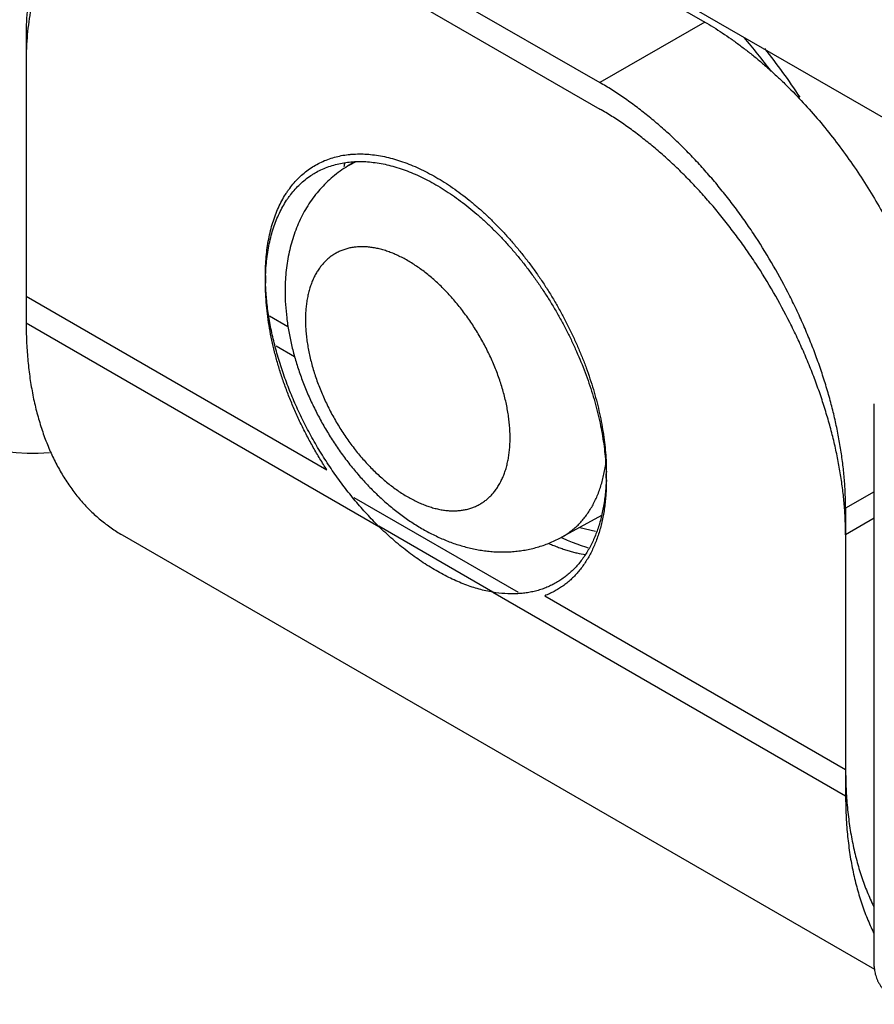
# Model space of a CAD drawing. Header units: inches. Extents: x 0 to 22, y 0 to 17.
# Tile 13 of 56: x 5.048 to 5.232, y 10.98 to 11.192. Entities that reach past the tile are written whole.
import ezdxf

# ---------------------------------------------------------------- set-up
doc = ezdxf.new("R2010")
doc.units = ezdxf.units.IN
doc.header["$LTSCALE"] = 1.209999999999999
doc.header["$MEASUREMENT"] = 0
doc.layers.get('0').update_dxf_attribs({"linetype": 'CONTINUOUS'})

msp = doc.modelspace()

# ---------------------------------------------------------------- linework, layer by layer
at = {"color": 6, "linetype": 'Continuous'}
for p, q in [((5.262299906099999, 11.1544806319), (3.922332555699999, 11.9281552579)), ((5.1248229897, 11.2322879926), (5.1955336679, 11.1914608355)), ((5.102195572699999, 11.2192233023), (5.172906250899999, 11.1783961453)), ((5.1955336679, 11.1914608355), (5.172906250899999, 11.1783961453)), ((5.1199347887, 11.1612038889), (5.118516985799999, 11.1603443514)), ((5.0491625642, 11.1322715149), (5.0491625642, 11.1265562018)), ((5.1016553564, 11.1280924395), (5.105634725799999, 11.1257948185)), ((5.0491625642, 11.1265562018), (5.1252423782, 11.082628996)), ((5.1030732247, 11.1215584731), (5.107066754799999, 11.1192526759)), ((5.232125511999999, 10.9876667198), (5.232125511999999, 11.1091049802)), ((5.1198227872, 11.0888917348), (5.155279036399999, 11.0684198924)), ((5.232125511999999, 11.0901121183), (5.225939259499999, 11.08654028)), ((5.225939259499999, 11.08654028), (5.225939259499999, 11.0244883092)), ((5.1732591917, 11.0850005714), (5.1647253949, 11.0803136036)), ((5.1498624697, 11.068420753), (5.125230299, 11.0826429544)), ((5.069871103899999, 11.0807820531), (5.232133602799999, 10.9870944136)), ((5.1648909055, 11.0800946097), (5.1645891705, 11.0802410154)), ((5.1498594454, 11.0684155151), (5.225939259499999, 11.0244883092))]:
    msp.add_line(p, q, dxfattribs=at)
at = {"color": 7, "linetype": 'Continuous'}
for p, q in [((5.102195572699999, 11.2135079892), (5.172906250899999, 11.1726808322)), ((5.0491625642, 11.1886081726), (5.0491625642, 11.1322715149)), ((5.0491625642, 11.1322715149), (5.1140562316, 11.0948030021)), ((5.232125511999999, 11.0843968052), (5.225939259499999, 11.0808249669)), ((5.1685846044, 11.0824204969), (5.1719781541, 11.0815703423)), ((5.161045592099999, 11.0676721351), (5.225939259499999, 11.0302036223))]:
    msp.add_line(p, q, dxfattribs=at)
at = {"color": 6, "linetype": 'Continuous'}
msp.add_lwpolyline([(5.1704499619, 11.077942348), (5.169887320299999, 11.0781089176), (5.168967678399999, 11.0784131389), (5.168006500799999, 11.0787631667), (5.167005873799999, 11.0791596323), (5.1659673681, 11.0796030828), (5.1648909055, 11.0800946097)], dxfattribs=at)
for centre, radius, start, end in [((5.0944796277, 11.0943353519), 0.1442263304, 36.8660277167, 40.55999640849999), ((5.083275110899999, 11.0870728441), 0.1594406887, 33.5778285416, 38.2257723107), ((5.1265153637, 11.1471629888), 0.0154174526, 114.4026018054, 121.2467259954)]:
    msp.add_arc(centre, radius, start, end, dxfattribs=at)
at = {"color": 7, "linetype": 'Continuous'}
for centre, radius, start, end in [((5.1595685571, 11.1531335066), 0.0424497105, 169.1672311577, 170.4124388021), ((5.1502867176, 11.1367631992), 0.0495053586, 180.0042015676, 180.9859996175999), ((5.1487648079, 11.1351274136), 0.0479834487, 179.0588765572, 180.0009448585), ((5.1263136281, 11.0942984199), 0.0480068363, 358.9987378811, 0.0010808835), ((5.1249276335, 11.0926631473), 0.0493928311, 0.0037487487, 0.9276060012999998)]:
    msp.add_arc(centre, radius, start, end, dxfattribs=at)
at = {"color": 6, "linetype": 'Continuous'}
msp.add_ellipse((5.082049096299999, 11.1895748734), major_axis=(0.0506504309, 0.0862258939), ratio=0.5824392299, start_param=-3.922737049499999, end_param=-2.7532757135, dxfattribs=at)
for points, knots in [([(5.064694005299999, 11.2229387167), (5.064387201, 11.2227615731), (5.0637806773, 11.2223939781), (5.062894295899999, 11.2218039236), (5.0620316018, 11.2211753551), (5.060911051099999, 11.2202842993), (5.0595702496, 11.219073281), (5.058324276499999, 11.2177481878), (5.057381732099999, 11.2166190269), (5.056698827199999, 11.2157331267), (5.0560433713, 11.214812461), (5.0552016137, 11.2135318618), (5.0542202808, 11.2118440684), (5.0531660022, 11.2097013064), (5.0522301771, 11.2074343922), (5.0514148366, 11.2050490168), (5.050722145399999, 11.2025506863), (5.0499532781, 11.199028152), (5.049453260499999, 11.1953495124), (5.049203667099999, 11.1915511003), (5.0491625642, 11.1895971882), (5.0491625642, 11.1886081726)], [0, 0, 0, 0, 0.0269381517, 0.0539086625, 0.0809438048, 0.1080755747, 0.1627413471, 0.2181572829, 0.2462227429, 0.2745583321, 0.3031886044, 0.3321366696, 0.3910625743, 0.4515035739, 0.5135877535, 0.5774163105, 0.6430702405, 0.7106108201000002, 0.8514575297, 0.9247972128, 1, 1, 1, 1]), ([(5.1955336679, 11.1914608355), (5.1961726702, 11.1910918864), (5.197450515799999, 11.1903270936), (5.1993482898, 11.1891126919), (5.2012416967, 11.1878224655), (5.2031278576, 11.1864582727), (5.205004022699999, 11.1850218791), (5.206867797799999, 11.1835152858), (5.2087169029, 11.1819404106), (5.210549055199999, 11.180299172), (5.212361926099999, 11.1785935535), (5.2147621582, 11.1762249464), (5.217698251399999, 11.1731165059), (5.221090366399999, 11.169185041), (5.2243518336, 11.1650542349), (5.2274654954, 11.1607449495), (5.230415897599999, 11.1562795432), (5.233187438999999, 11.1516805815), (5.2357664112, 11.1469718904), (5.2381391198, 11.1421773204), (5.240293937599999, 11.1373216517), (5.2422192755, 11.1324296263), (5.2433527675, 11.1291342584), (5.2438779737, 11.1274862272)], [0, 0, 0, 0, 0.027041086, 0.0545666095, 0.0825584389, 0.1109973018, 0.1398639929, 0.1691421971, 0.1988155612, 0.2288669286, 0.2592777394, 0.290026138, 0.3524387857, 0.4159179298, 0.4802617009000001, 0.5452607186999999, 0.6106963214, 0.6763460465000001, 0.74198542, 0.8073901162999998, 0.8723378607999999, 0.9366106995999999, 1, 1, 1, 1]), ([(5.225939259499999, 11.08654028), (5.225939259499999, 11.0875539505), (5.2258950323, 11.0896059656), (5.225702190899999, 11.0927137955), (5.225382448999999, 11.0958809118), (5.2249362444, 11.0990988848), (5.224364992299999, 11.1023599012), (5.2236700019, 11.1056563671), (5.2228527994, 11.1089805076), (5.2219156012, 11.1123244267), (5.2208605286, 11.11567998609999), (5.2196899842, 11.1190390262), (5.2184070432, 11.1223935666), (5.2170146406, 11.125735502), (5.2155160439, 11.129056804), (5.2133787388, 11.1334526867), (5.210466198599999, 11.1388434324), (5.2072539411, 11.144061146), (5.204515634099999, 11.1481100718), (5.2023885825, 11.1510685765), (5.2001905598, 11.1539454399), (5.197926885, 11.1567338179), (5.195603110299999, 11.1594271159), (5.193224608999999, 11.1620186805), (5.190797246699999, 11.1645023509), (5.1883270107, 11.1668722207), (5.1858196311, 11.1691224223), (5.183281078, 11.1712477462), (5.1807172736, 11.1732432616), (5.178134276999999, 11.1751038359), (5.1755391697, 11.1768248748), (5.1737841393, 11.1778892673), (5.172906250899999, 11.1783961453)], [0, 0, 0, 0, 0.0275847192, 0.0558347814, 0.0847144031, 0.1141875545, 0.144222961, 0.1747884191, 0.2058478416, 0.2373586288, 0.2692760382, 0.3015537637, 0.3341435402, 0.3669961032, 0.4000607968, 0.4332852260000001, 0.4999946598, 0.5667042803, 0.5999289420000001, 0.6329939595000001, 0.6658469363, 0.6984372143, 0.7307155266, 0.7626336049, 0.7941451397, 0.8252053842, 0.8557717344, 0.8858080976, 0.9152822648, 0.9441629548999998, 0.9724141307, 1, 1, 1, 1]), ([(5.118516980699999, 11.1603443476), (5.117958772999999, 11.1600059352), (5.1168681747, 11.1592858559), (5.115320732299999, 11.1580839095), (5.1138698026, 11.1567683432), (5.112522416, 11.1553485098), (5.111283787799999, 11.1538341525), (5.110157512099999, 11.1522351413), (5.109145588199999, 11.1505610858), (5.108248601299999, 11.1488210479), (5.107465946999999, 11.1470233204), (5.1067960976, 11.1451753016), (5.106236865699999, 11.1432834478), (5.105785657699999, 11.1413533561), (5.105439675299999, 11.1393897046), (5.1051136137, 11.1367220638), (5.10502108, 11.1346974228), (5.1050210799, 11.133343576)], [0, 0, 0, 0, 0.0620117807, 0.1240036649, 0.1859640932, 0.2478878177, 0.3097785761, 0.3716508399, 0.4335310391, 0.4954579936, 0.5574822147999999, 0.6196642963, 0.6820727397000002, 0.7447805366, 0.8078617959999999, 0.8713889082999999, 1, 1, 1, 1]), ([(5.153555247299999, 11.1017333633), (5.153555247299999, 11.1021543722), (5.1535367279, 11.1030070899), (5.1534562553, 11.1042991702), (5.153323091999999, 11.105617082), (5.153137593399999, 11.1069570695), (5.152900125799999, 11.1083154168), (5.1526110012, 11.109688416), (5.1522706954, 11.1110724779), (5.151880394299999, 11.1124642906), (5.151441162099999, 11.1138606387), (5.1507888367, 11.1157325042), (5.1500457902, 11.1175904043), (5.1492170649, 11.119426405), (5.148550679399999, 11.120796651), (5.147843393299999, 11.1221518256), (5.147096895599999, 11.1234886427), (5.1463129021, 11.1248037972), (5.145493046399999, 11.1260939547), (5.144639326, 11.127356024), (5.143754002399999, 11.128587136), (5.1428392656, 11.1297843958), (5.141897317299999, 11.1309449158), (5.140930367, 11.1320658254), (5.139940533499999, 11.1331442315), (5.138930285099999, 11.1341776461), (5.13790217, 11.1351637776), (5.136858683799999, 11.1361003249), (5.1358023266, 11.1369849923), (5.134735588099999, 11.1378155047), (5.133660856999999, 11.1385895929), (5.1325808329, 11.1393056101), (5.1314981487, 11.1399620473), (5.130415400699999, 11.1405573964), (5.1293351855, 11.1410901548), (5.1282600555, 11.1415588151), (5.127192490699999, 11.1419619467), (5.126135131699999, 11.1422989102), (5.1250904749, 11.1425690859), (5.1240609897, 11.1427718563), (5.123049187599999, 11.1429066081), (5.122217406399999, 11.1429620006), (5.121563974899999, 11.142971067), (5.120926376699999, 11.1429572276), (5.120143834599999, 11.1428976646), (5.119226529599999, 11.1427572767), (5.1183385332, 11.1425486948), (5.117622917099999, 11.1423176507), (5.117068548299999, 11.1420992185), (5.1165277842, 11.1418592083), (5.115872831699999, 11.141516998), (5.115124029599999, 11.1410406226), (5.114414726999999, 11.1405002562), (5.113746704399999, 11.139897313), (5.113121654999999, 11.1392332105), (5.1125413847, 11.1385093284), (5.1120072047, 11.1377275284), (5.111520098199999, 11.1368898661), (5.111081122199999, 11.1359983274), (5.110691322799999, 11.1350548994), (5.110351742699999, 11.1340615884), (5.1100635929, 11.1330206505), (5.109827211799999, 11.1319349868), (5.109642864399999, 11.1308078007), (5.109510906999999, 11.1296423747), (5.109431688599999, 11.128442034), (5.109414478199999, 11.1276302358), (5.109414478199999, 11.1272195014)], [0, 0, 0, 0, 0.016044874, 0.0324939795, 0.0493252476, 0.0665148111, 0.0840374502, 0.1018669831, 0.1199777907, 0.1383459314, 0.1569467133, 0.1757546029, 0.2138825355, 0.2331516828, 0.2525156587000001, 0.2719428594, 0.2914014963, 0.3108597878, 0.3302861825, 0.3496499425, 0.3689208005, 0.3880685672, 0.4070633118, 0.4258755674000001, 0.4444767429, 0.4628407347, 0.4809428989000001, 0.4987592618, 0.5162667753, 0.5334436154, 0.5502701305, 0.5667314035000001, 0.582814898, 0.5985097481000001, 0.6138071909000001, 0.6287010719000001, 0.6431896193, 0.6572777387, 0.6709738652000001, 0.6842898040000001, 0.697241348, 0.7098489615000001, 0.7160328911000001, 0.7221416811, 0.7341495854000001, 0.7459126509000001, 0.7574728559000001, 0.7688761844, 0.7745357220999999, 0.7801750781, 0.7914178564, 0.8026611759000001, 0.8139581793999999, 0.8253604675, 0.8369176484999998, 0.848676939, 0.8606816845, 0.8729699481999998, 0.8855749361, 0.8985253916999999, 0.9118460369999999, 0.9255568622, 0.9396652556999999, 0.95417014, 0.96906661, 0.9843466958, 1, 1, 1, 1]), ([(5.1050210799, 11.133343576), (5.1050210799, 11.1314296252), (5.1052079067, 11.1285347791), (5.105784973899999, 11.1246939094), (5.106385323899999, 11.1217806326), (5.107145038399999, 11.1188660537), (5.108059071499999, 11.1159602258), (5.1091221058, 11.1130742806), (5.110328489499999, 11.1102198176), (5.111672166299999, 11.1074088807), (5.113146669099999, 11.1046537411), (5.1147451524, 11.1019667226), (5.1164604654, 11.0993600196), (5.1182852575, 11.0968455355), (5.1202121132, 11.0944347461), (5.1222337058, 11.0921386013), (5.1243429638, 11.0899674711), (5.126533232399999, 11.0879311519), (5.1287984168, 11.0860389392), (5.1311330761, 11.0842997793), (5.1335324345, 11.0827224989), (5.135992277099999, 11.0813161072), (5.1385086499, 11.0800901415), (5.141077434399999, 11.0790549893), (5.143693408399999, 11.0782221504), (5.1459101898, 11.0777064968), (5.1476970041, 11.0774088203), (5.149041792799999, 11.0772444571), (5.1503908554, 11.0771404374), (5.151742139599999, 11.0770983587), (5.153093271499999, 11.0771197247), (5.154441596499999, 11.0772058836), (5.1557841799, 11.0773579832), (5.157117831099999, 11.0775769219), (5.1584391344, 11.0778633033), (5.159744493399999, 11.0782173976), (5.161030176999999, 11.0786391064), (5.162292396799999, 11.0791279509), (5.163527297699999, 11.0796830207), (5.164329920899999, 11.0800964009), (5.164725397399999, 11.0803136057)], [0, 0, 0, 0, 0.06163098, 0.0931147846, 0.1250327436, 0.1573617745, 0.1900629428, 0.2230834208, 0.2563587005, 0.2898152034, 0.3233730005, 0.3569486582, 0.3904581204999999, 0.4238196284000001, 0.4569565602, 0.4898002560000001, 0.5222926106, 0.5543885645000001, 0.5860581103, 0.6172879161, 0.6480821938, 0.6784626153, 0.7084671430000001, 0.7381473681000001, 0.7675646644, 0.7967849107, 0.8113448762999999, 0.8258795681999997, 0.8403959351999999, 0.8549001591, 0.8693976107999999, 0.8838927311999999, 0.8983889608, 0.9128888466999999, 0.9273939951, 0.9419051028, 0.9564221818, 0.9709445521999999, 0.9854710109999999, 1, 1, 1, 1]), ([(5.109414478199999, 11.1272195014), (5.109414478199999, 11.1267984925), (5.109432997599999, 11.1259457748), (5.109513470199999, 11.1246536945), (5.1096466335, 11.1233357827), (5.1098321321, 11.1219957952), (5.1100695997, 11.1206374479), (5.1103587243, 11.1192644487), (5.1106990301, 11.1178803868), (5.111089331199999, 11.1164885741), (5.111528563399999, 11.1150922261), (5.1121808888, 11.1132203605), (5.112923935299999, 11.1113624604), (5.1137526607, 11.1095264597), (5.1144190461, 11.1081562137), (5.1151263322, 11.1068010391), (5.115872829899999, 11.105464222), (5.116656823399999, 11.1041490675), (5.1174766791, 11.10285891), (5.118330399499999, 11.1015968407), (5.119215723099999, 11.1003657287), (5.1201304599, 11.0991684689), (5.121072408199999, 11.0980079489), (5.1220393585, 11.0968870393), (5.123029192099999, 11.0958086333), (5.124039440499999, 11.0947752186), (5.1250675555, 11.0937890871), (5.126111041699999, 11.0928525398), (5.1271673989, 11.0919678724), (5.128234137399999, 11.09113736), (5.129308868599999, 11.0903632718), (5.1303888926, 11.0896472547), (5.1314715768, 11.0889908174), (5.1325543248, 11.0883954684), (5.13363454, 11.0878627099), (5.13470967, 11.0873940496), (5.135777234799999, 11.086990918), (5.136834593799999, 11.0866539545), (5.1378792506, 11.0863837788), (5.138908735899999, 11.0861810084), (5.1399205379, 11.0860462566), (5.1407523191, 11.0859908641), (5.141405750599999, 11.0859817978), (5.142043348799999, 11.0859956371), (5.142825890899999, 11.0860552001), (5.143743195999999, 11.0861955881), (5.1446311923, 11.0864041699), (5.145346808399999, 11.086635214), (5.145901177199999, 11.0868536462), (5.146441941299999, 11.0870936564), (5.147096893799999, 11.0874358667), (5.1478456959, 11.0879122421), (5.148554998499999, 11.0884526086), (5.1492230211, 11.0890555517), (5.1498480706, 11.0897196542), (5.150428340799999, 11.0904435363), (5.1509625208, 11.0912253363), (5.151449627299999, 11.0920629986), (5.151888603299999, 11.0929545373), (5.152278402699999, 11.0938979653), (5.152617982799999, 11.0948912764), (5.1529061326, 11.0959322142), (5.153142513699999, 11.0970178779), (5.1533268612, 11.098145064), (5.153458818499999, 11.09931049), (5.153538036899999, 11.1005108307), (5.153555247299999, 11.1013226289), (5.153555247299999, 11.1017333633)], [0, 0, 0, 0, 0.016044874, 0.0324939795, 0.0493252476, 0.0665148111, 0.0840374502, 0.1018669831, 0.1199777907, 0.1383459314, 0.1569467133, 0.1757546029, 0.2138825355, 0.2331516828, 0.2525156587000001, 0.2719428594, 0.2914014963, 0.3108597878, 0.3302861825, 0.3496499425, 0.3689208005, 0.3880685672, 0.4070633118, 0.4258755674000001, 0.4444767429, 0.4628407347, 0.4809428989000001, 0.4987592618, 0.5162667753, 0.5334436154, 0.5502701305, 0.5667314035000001, 0.582814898, 0.5985097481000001, 0.6138071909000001, 0.6287010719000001, 0.6431896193, 0.6572777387, 0.6709738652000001, 0.6842898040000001, 0.697241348, 0.7098489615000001, 0.7160328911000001, 0.7221416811, 0.7341495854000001, 0.7459126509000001, 0.7574728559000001, 0.7688761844, 0.7745357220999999, 0.7801750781, 0.7914178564, 0.8026611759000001, 0.8139581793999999, 0.8253604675, 0.8369176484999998, 0.848676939, 0.8606816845, 0.8729699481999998, 0.8855749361, 0.8985253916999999, 0.9118460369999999, 0.9255568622, 0.9396652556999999, 0.95417014, 0.96906661, 0.9843466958, 1, 1, 1, 1]), ([(5.0491625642, 11.1265562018), (5.0491625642, 11.1252383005), (5.0492174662, 11.1226342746), (5.0494706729, 11.1187850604), (5.0498929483, 11.1150502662), (5.0504835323, 11.1114406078), (5.051241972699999, 11.1079659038), (5.0521657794, 11.1046346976), (5.0530778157, 11.1019658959), (5.053889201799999, 11.0999123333), (5.054742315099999, 11.0979403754), (5.055906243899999, 11.0955757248), (5.0572145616, 11.0933255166), (5.058336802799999, 11.0916179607), (5.059210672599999, 11.0903902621), (5.0601211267, 11.0892089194), (5.0610676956, 11.088074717), (5.0620498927, 11.086988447), (5.063067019, 11.085950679), (5.064118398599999, 11.0849619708), (5.0652033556, 11.0840228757), (5.066321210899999, 11.083133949), (5.067471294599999, 11.0822957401), (5.068652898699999, 11.0815088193), (5.069461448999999, 11.0810186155), (5.069870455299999, 11.0807824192)], [0, 0, 0, 0, 0.0751536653, 0.1484729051, 0.2199035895, 0.2894045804, 0.3569610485, 0.4226146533, 0.4864329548, 0.5176838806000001, 0.5485100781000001, 0.6089385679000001, 0.6678595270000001, 0.6968069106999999, 0.7254370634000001, 0.7537726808, 0.7818379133, 0.8096586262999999, 0.8372626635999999, 0.8646788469, 0.8919367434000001, 0.9190666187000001, 0.9460993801, 0.9730665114, 1, 1, 1, 1]), ([(5.1647251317, 11.0803140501), (5.1650421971, 11.0804883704), (5.1656649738, 11.0808599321), (5.1665595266, 11.081482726), (5.167413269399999, 11.0821699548), (5.168087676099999, 11.0827937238), (5.1686048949, 11.0833228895), (5.1689828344, 11.0837362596), (5.1693495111, 11.0841648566), (5.1698251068, 11.0847588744), (5.170390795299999, 11.0855397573), (5.1710193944, 11.0865306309), (5.1715997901, 11.0875776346), (5.1721310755, 11.0886790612), (5.172612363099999, 11.0898332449), (5.1730427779, 11.091038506), (5.173421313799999, 11.0922930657), (5.1737473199, 11.0935947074), (5.1740206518, 11.0949407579), (5.174165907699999, 11.0958556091), (5.1742299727, 11.0963194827)], [0, 0, 0, 0, 0.0561961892, 0.1125223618, 0.1691587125, 0.2262806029, 0.2550808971, 0.2840655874, 0.3132548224, 0.3426682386, 0.4022337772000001, 0.4629072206, 0.5248114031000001, 0.5880556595, 0.6527367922, 0.718940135, 0.7867401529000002, 0.8561815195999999, 0.9272706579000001, 1, 1, 1, 1]), ([(5.225939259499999, 11.0244883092), (5.225939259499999, 11.0230910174), (5.226000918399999, 11.0203322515), (5.226285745, 11.0162587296), (5.226760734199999, 11.0123154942), (5.227318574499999, 11.0091247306), (5.227861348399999, 11.0066505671), (5.2284576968, 11.0042665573), (5.2291498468, 11.0019452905), (5.2299403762, 10.9996954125), (5.230574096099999, 10.9980649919), (5.2312526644, 10.9964801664), (5.2317381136, 10.9954475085), (5.231988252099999, 10.9949394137)], [0, 0, 0, 0, 0.1378033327, 0.2720281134, 0.4025647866, 0.5293333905, 0.5913035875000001, 0.6523410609, 0.7716675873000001, 0.8300088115, 0.8874935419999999, 0.9441475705, 1, 1, 1, 1]), ([(5.232125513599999, 10.9876667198), (5.2321255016, 10.9874778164), (5.2321417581, 10.9870988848), (5.2322145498, 10.9865325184), (5.232335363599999, 10.9859688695), (5.2325037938, 10.9854093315), (5.2327194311, 10.9848552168), (5.2329818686, 10.9843078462), (5.2332907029, 10.9837685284), (5.2336455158, 10.9832385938), (5.234045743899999, 10.9827195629), (5.234489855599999, 10.9822125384), (5.234976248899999, 10.9817187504), (5.235503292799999, 10.9812394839), (5.236069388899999, 10.9807760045), (5.236883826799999, 10.9801736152), (5.2375341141, 10.9797606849), (5.237983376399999, 10.9795012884)], [0, 0, 0, 0, 0.0538632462, 0.1079910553, 0.162637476, 0.2180424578, 0.2744303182, 0.3320089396, 0.3909696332, 0.4514875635, 0.5137120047, 0.5777231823, 0.6435600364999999, 0.711237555, 0.7807509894, 0.8520795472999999, 1, 1, 1, 1])]:
    msp.add_open_spline(points, degree=3, knots=knots, dxfattribs=at)
at = {"color": 7, "linetype": 'Continuous'}
for points, knots in [([(5.102195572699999, 11.2135079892), (5.1013389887, 11.2140025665), (5.0996261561, 11.2149440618), (5.096211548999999, 11.2166273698), (5.092775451, 11.2180338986), (5.0893401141, 11.2191295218), (5.086829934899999, 11.2197789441), (5.084356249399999, 11.220265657), (5.0819249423, 11.220588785), (5.0795418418, 11.2207472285), (5.077212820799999, 11.22074023), (5.075311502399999, 11.220595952), (5.073825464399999, 11.2203970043), (5.0723761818, 11.2201453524), (5.070605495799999, 11.2197288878), (5.0688861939, 11.2191732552), (5.067554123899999, 11.2186483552), (5.0662545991, 11.2180719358), (5.0646805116, 11.2172504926), (5.063181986, 11.2162981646), (5.062032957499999, 11.2154610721), (5.060912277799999, 11.2145700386), (5.059571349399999, 11.2133590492), (5.0583252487, 11.2120339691), (5.0573826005, 11.2109047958), (5.0564672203, 11.209717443), (5.055391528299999, 11.2081431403), (5.054220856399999, 11.2061298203), (5.0531664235, 11.2039869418), (5.0522305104, 11.2017199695), (5.051415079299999, 11.1993345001), (5.050722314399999, 11.1968360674), (5.0499533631, 11.1933133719), (5.049453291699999, 11.1896345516), (5.049203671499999, 11.1858359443), (5.0491625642, 11.1838819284), (5.0491625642, 11.1828928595)], [0, 0, 0, 0, 0.0376033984, 0.0742752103, 0.1447023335, 0.1784743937, 0.2113030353, 0.2432188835, 0.2742624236, 0.304484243, 0.333948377, 0.3627336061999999, 0.3769018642, 0.3909350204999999, 0.4186437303, 0.4459772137, 0.4595433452, 0.4730611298, 0.5000097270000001, 0.5269582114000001, 0.5404758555, 0.5540417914, 0.5813747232, 0.6090826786, 0.6231153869, 0.6372831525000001, 0.6660672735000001, 0.695530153, 0.7257505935, 0.7567926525, 0.7887069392, 0.8215339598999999, 0.8553043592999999, 0.9257281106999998, 0.9623982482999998, 1, 1, 1, 1]), ([(5.225939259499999, 11.0808249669), (5.225939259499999, 11.0818386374), (5.2258950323, 11.0838906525), (5.225702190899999, 11.0869984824), (5.225382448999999, 11.0901655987), (5.2249362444, 11.0933835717), (5.224364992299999, 11.0966445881), (5.2236700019, 11.099941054), (5.2228527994, 11.1032651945), (5.2219156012, 11.1066091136), (5.2208605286, 11.109964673), (5.2196899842, 11.1133237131), (5.2184070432, 11.1166782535), (5.2170146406, 11.1200201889), (5.2155160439, 11.1233414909), (5.2133787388, 11.1277373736), (5.210466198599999, 11.1331281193), (5.2072539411, 11.1383458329), (5.204515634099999, 11.1423947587), (5.2023885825, 11.1453532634), (5.2001905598, 11.1482301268), (5.197926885, 11.1510185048), (5.195603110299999, 11.1537118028), (5.193224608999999, 11.1563033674), (5.190797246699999, 11.1587870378), (5.1883270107, 11.1611569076), (5.1858196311, 11.1634071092), (5.183281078, 11.1655324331), (5.1807172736, 11.1675279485), (5.178134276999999, 11.1693885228), (5.1755391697, 11.1711095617), (5.1737841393, 11.1721739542), (5.172906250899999, 11.1726808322)], [0, 0, 0, 0, 0.0275847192, 0.0558347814, 0.0847144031, 0.1141875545, 0.144222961, 0.1747884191, 0.2058478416, 0.2373586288, 0.2692760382, 0.3015537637, 0.3341435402, 0.3669961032, 0.4000607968, 0.4332852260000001, 0.4999946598, 0.5667042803, 0.5999289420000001, 0.6329939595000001, 0.6658469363, 0.6984372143, 0.7307155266, 0.7626336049, 0.7941451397, 0.8252053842, 0.8557717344, 0.8858080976, 0.9152822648, 0.9441629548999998, 0.9724141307, 1, 1, 1, 1]), ([(5.100781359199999, 11.1367595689), (5.100781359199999, 11.1374441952), (5.100810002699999, 11.1387972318), (5.1009419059, 11.1407977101), (5.101161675, 11.1427396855), (5.101468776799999, 11.1446175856), (5.101862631, 11.1464259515), (5.1023430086, 11.1481595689), (5.1029086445, 11.1498140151), (5.103557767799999, 11.151385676), (5.104288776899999, 11.1528710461), (5.1049689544, 11.1540410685), (5.105552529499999, 11.1549287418), (5.1061554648, 11.1557751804), (5.1069573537, 11.1567751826), (5.107998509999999, 11.157881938), (5.109111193, 11.1588869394), (5.110292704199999, 11.1597875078), (5.111540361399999, 11.1605810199), (5.112851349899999, 11.1612648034), (5.1142219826, 11.1618377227), (5.1156486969, 11.1622987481), (5.117127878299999, 11.1626468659), (5.118395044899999, 11.1628410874), (5.1194297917, 11.1629397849), (5.1204906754, 11.1630010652), (5.121844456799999, 11.16300474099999), (5.123496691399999, 11.1628947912), (5.1251823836, 11.1626709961), (5.1268974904, 11.162333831), (5.1286379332, 11.1618836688), (5.13039949, 11.1613214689), (5.1321780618, 11.1606492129), (5.133969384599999, 11.1598687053), (5.1357691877, 11.1589817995), (5.1375731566, 11.1579903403), (5.139376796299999, 11.1568963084), (5.141175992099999, 11.1557027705), (5.142966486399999, 11.1544128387), (5.1447439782, 11.1530296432), (5.146504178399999, 11.1515563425), (5.148242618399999, 11.1499960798), (5.149955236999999, 11.1483527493), (5.1516381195, 11.1466306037), (5.1532872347, 11.1448338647), (5.1548985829, 11.142966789), (5.1564680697, 11.1410336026), (5.1579918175, 11.1390388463), (5.1594664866, 11.136987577), (5.1608886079, 11.1348848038), (5.162254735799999, 11.132735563), (5.163561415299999, 11.1305448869), (5.1648051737, 11.1283178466), (5.165983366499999, 11.1260600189), (5.1670933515, 11.1237769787), (5.168132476, 11.1214743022), (5.1690981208, 11.1191575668), (5.169987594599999, 11.1168322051), (5.170798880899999, 11.1145037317), (5.171530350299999, 11.1121775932), (5.172180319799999, 11.1098591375), (5.172747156, 11.1075537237), (5.173229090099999, 11.1052667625), (5.173624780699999, 11.1030039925), (5.1739338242, 11.1007715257), (5.1741556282, 11.0985755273), (5.1742896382, 11.0964222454), (5.1743204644, 11.0950010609), (5.1743204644, 11.0942993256)], [0, 0, 0, 0, 0.0156606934, 0.0309457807, 0.0458446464, 0.0603491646, 0.0744543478, 0.0881597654, 0.1014768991, 0.1144257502, 0.1270302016, 0.1393184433, 0.145355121, 0.1513255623, 0.1630858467, 0.1746444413, 0.1860476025, 0.197344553, 0.208587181, 0.2198295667, 0.2311260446, 0.2425289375, 0.2540879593, 0.2658498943, 0.2718217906, 0.2778603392, 0.2901528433, 0.3027608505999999, 0.3157107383, 0.3290244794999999, 0.3427201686, 0.3568105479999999, 0.3713015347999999, 0.3861950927, 0.4014901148, 0.4171829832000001, 0.4332671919, 0.4497307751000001, 0.466558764, 0.4837344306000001, 0.5012396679, 0.5190551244, 0.5371582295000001, 0.5555237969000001, 0.5741256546, 0.5929369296, 0.611930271, 0.631077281, 0.6503479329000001, 0.6697116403, 0.6891375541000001, 0.7085947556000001, 0.7280523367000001, 0.7474790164, 0.766843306, 0.7861137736, 0.8052592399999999, 0.8242491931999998, 0.8430561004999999, 0.8616543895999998, 0.8800190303, 0.8981257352, 0.9159511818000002, 0.9334714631, 0.9506608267, 0.9674942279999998, 0.9839479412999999, 1, 1, 1, 1]), ([(5.100787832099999, 11.13591554), (5.100798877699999, 11.1365858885), (5.1008488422, 11.1379101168), (5.101010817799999, 11.1398663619), (5.101258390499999, 11.1417635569), (5.101591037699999, 11.1435963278), (5.102008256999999, 11.145359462), (5.1025097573, 11.1470480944), (5.103093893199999, 11.1486582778), (5.1037590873, 11.1501866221), (5.1045037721, 11.1516297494), (5.1051933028, 11.152765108), (5.105783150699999, 11.1536257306), (5.1063917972, 11.1544463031), (5.107199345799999, 11.1554149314), (5.1082447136, 11.1564852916), (5.1093592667, 11.1574557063), (5.1103448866, 11.1581798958), (5.1111638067, 11.1587055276), (5.112002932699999, 11.1591954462), (5.1130922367, 11.1597419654), (5.1144562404, 11.1602889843), (5.115874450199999, 11.1607266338), (5.1173433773, 11.1610539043), (5.118859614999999, 11.1612698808), (5.1204196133, 11.1613734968), (5.122019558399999, 11.1613650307), (5.123655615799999, 11.1612450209), (5.1253239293, 11.1610138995), (5.1270206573, 11.1606721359), (5.1287418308, 11.1602200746), (5.1304833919, 11.1596587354), (5.132241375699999, 11.15899002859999), (5.1340116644, 11.1582156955), (5.135790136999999, 11.1573375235), (5.13757263, 11.1563572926), (5.1393548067, 11.1552769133), (5.141132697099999, 11.1540993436), (5.1429021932, 11.1528275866), (5.1446591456, 11.151464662), (5.146399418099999, 11.1500136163), (5.148118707, 11.148477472), (5.149813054, 11.1468599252), (5.151478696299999, 11.1451650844), (5.1531117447, 11.1433970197), (5.1547083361, 11.1415598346), (5.1562645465, 11.1396576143), (5.1577765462, 11.1376946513), (5.1592411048, 11.1356758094), (5.1606548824, 11.1336059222), (5.1620145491, 11.1314898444), (5.163316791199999, 11.1293324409), (5.164558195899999, 11.1271385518), (5.165736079, 11.1249134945), (5.166847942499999, 11.1226626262), (5.1682342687, 11.1196444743), (5.1694828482, 11.1165890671), (5.1705841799, 11.1135086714), (5.171329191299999, 11.1112090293), (5.1719950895, 11.1089154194), (5.172580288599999, 11.1066329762), (5.1730831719, 11.1043669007), (5.173502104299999, 11.1021225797), (5.173836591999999, 11.0999058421), (5.1740860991, 11.0977226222), (5.174250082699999, 11.0955789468), (5.174302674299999, 11.0941626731), (5.1743139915, 11.0934627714)], [0, 0, 0, 0, 0.0155238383, 0.0306723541, 0.0454359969, 0.0598078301, 0.0737841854, 0.0873674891, 0.100572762, 0.1134206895, 0.1259357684, 0.1381467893, 0.1441495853, 0.1500894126, 0.1617983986, 0.1733186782, 0.1846961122, 0.1959793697, 0.2016028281, 0.2072221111, 0.2184724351, 0.2297856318, 0.2412123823, 0.2528007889, 0.2645960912, 0.2766402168, 0.2889691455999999, 0.3016128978, 0.3145967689, 0.3279418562, 0.3416655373, 0.3557797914, 0.3702901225, 0.3851983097, 0.4005031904, 0.4162011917, 0.4322859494, 0.4487457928, 0.4655661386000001, 0.4827306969, 0.5002218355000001, 0.5180207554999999, 0.5361056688, 0.5544520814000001, 0.5730345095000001, 0.5918267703, 0.6108022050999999, 0.6299333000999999, 0.6491908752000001, 0.6685451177, 0.687965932, 0.7074231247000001, 0.7268865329, 0.746325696, 0.7657098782, 0.785008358, 0.8232225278, 0.8420843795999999, 0.8607469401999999, 0.8791856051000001, 0.8973764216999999, 0.9152963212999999, 0.9329225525, 0.9502302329, 0.9671945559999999, 0.9837918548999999, 1, 1, 1, 1]), ([(5.1140562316, 11.0948030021), (5.113539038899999, 11.0955976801), (5.112528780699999, 11.0972057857), (5.1110898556, 11.0996655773), (5.1097291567, 11.1021695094), (5.1084517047, 11.1047089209), (5.107262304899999, 11.1072756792), (5.1061642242, 11.109861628), (5.1051604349, 11.1124591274), (5.1042538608, 11.1150606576), (5.1034474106, 11.1176587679), (5.102743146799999, 11.1202458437), (5.1021430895, 11.1228143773), (5.101649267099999, 11.1253568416), (5.101263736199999, 11.1278654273), (5.100987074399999, 11.1303318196), (5.100819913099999, 11.1327474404), (5.100781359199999, 11.1343408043), (5.100781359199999, 11.1351266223)], [0, 0, 0, 0, 0.0661370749, 0.1324428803, 0.1987482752, 0.2648843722, 0.3306915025, 0.3960421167, 0.4608170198, 0.5248986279, 0.5881732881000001, 0.6505352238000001, 0.711882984, 0.7721194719, 0.8311500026, 0.8888723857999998, 0.9451866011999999, 1, 1, 1, 1]), ([(5.1252423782, 11.082628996), (5.1248042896, 11.0830616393), (5.1239340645, 11.0839429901), (5.122654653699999, 11.0853035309), (5.1213953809, 11.0867082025), (5.120158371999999, 11.0881546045), (5.1189457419, 11.0896403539), (5.1177595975, 11.0911630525), (5.1166020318, 11.092720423), (5.1150968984, 11.0948431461), (5.1136584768, 11.0970216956), (5.1122897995, 11.0992498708), (5.111298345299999, 11.1009458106), (5.110344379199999, 11.1026626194), (5.1094293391, 11.1043979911), (5.1085543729, 11.1061493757), (5.107720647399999, 11.1079141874), (5.106929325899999, 11.1096898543), (5.1059355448, 11.1120607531), (5.1050280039, 11.1144491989), (5.1042113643, 11.1168493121), (5.103648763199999, 11.1186407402), (5.1031344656, 11.1204278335), (5.1026691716, 11.122208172), (5.1022535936, 11.1239793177), (5.101888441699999, 11.1257388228), (5.101574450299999, 11.1274841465), (5.1013118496, 11.129212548), (5.101100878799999, 11.130921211), (5.100941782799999, 11.1326073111), (5.1008348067, 11.1342679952), (5.1007980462, 11.1353668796), (5.100788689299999, 11.1359113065)], [0, 0, 0, 0, 0.0308039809, 0.061958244, 0.0934275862, 0.1251761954, 0.1571678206, 0.1893659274, 0.221734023, 0.2542396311, 0.3195447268, 0.3522904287, 0.3850582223, 0.4178190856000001, 0.4505436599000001, 0.4832007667, 0.5157587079, 0.5481858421, 0.5804507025, 0.644365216, 0.6759606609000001, 0.7072792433, 0.7382964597, 0.7689883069, 0.7993314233, 0.8293032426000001, 0.8588813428, 0.8880407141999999, 0.9167561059, 0.9450031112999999, 0.9727584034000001, 1, 1, 1, 1]), ([(5.1743131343, 11.0934595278), (5.174303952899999, 11.0929359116), (5.174268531, 11.0918987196), (5.1741625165, 11.0903606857), (5.1740043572, 11.0888573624), (5.173794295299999, 11.0873913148), (5.1735325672, 11.0859650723), (5.173219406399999, 11.0845811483), (5.172854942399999, 11.0832417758), (5.172307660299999, 11.0815367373), (5.171656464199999, 11.0799063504), (5.170898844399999, 11.078365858), (5.1702886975, 11.0772752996), (5.169631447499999, 11.0762394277), (5.168928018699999, 11.0752596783), (5.1681796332, 11.0743373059), (5.167387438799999, 11.0734735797), (5.166552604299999, 11.0726697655), (5.1656763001, 11.0719271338), (5.164759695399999, 11.0712469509), (5.1638039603, 11.0706304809), (5.162810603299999, 11.070078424), (5.161781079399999, 11.0695914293), (5.16071684, 11.0691701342), (5.1596193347, 11.0688151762), (5.1584900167, 11.0685271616), (5.1573304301, 11.0683068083), (5.1561423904, 11.0681543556), (5.1545089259, 11.0680403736), (5.1524017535, 11.0680716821), (5.150712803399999, 11.0682728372), (5.1498594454, 11.0684155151)], [0, 0, 0, 0, 0.0386536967, 0.0765815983, 0.1137679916, 0.150199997, 0.1858681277, 0.2207669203, 0.2548990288, 0.2882845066, 0.3529085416, 0.3842335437, 0.4149472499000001, 0.4450964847, 0.4747345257, 0.5039197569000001, 0.5327145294, 0.5611851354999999, 0.5894017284, 0.6174381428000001, 0.6453721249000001, 0.6732852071, 0.7012589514, 0.7293737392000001, 0.7577082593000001, 0.7863390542, 0.8153398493, 0.8447742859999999, 0.874693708, 0.9361399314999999, 1, 1, 1, 1]), ([(5.1743204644, 11.092666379), (5.1743204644, 11.0916474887), (5.174272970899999, 11.0901324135), (5.174106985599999, 11.0881388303), (5.173934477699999, 11.0866913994), (5.173712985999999, 11.0852802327), (5.173356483, 11.0834698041), (5.173011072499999, 11.0821430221), (5.172744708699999, 11.0812805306)], [0, 0, 0, 0, 0.264984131, 0.3938389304, 0.5201896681, 0.6439980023, 0.7652373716, 1, 1, 1, 1]), ([(5.1498594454, 11.0684155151), (5.1488515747, 11.0685840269), (5.1473346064, 11.0689276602), (5.1453310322, 11.0695394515), (5.1437965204, 11.0700877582), (5.142250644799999, 11.0707183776), (5.140695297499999, 11.0714297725), (5.1391327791, 11.0722203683), (5.137565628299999, 11.0730886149), (5.1359965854, 11.0740328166), (5.1344286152, 11.0750513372), (5.132864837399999, 11.0761424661), (5.131308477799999, 11.0773044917), (5.1297629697, 11.0785358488), (5.1282319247, 11.0798347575), (5.126719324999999, 11.0811992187), (5.125731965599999, 11.0821454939), (5.1252423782, 11.082628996)], [0, 0, 0, 0, 0.1062894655, 0.1613931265, 0.2178576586, 0.2757192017, 0.3350020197, 0.3957081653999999, 0.4578208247, 0.5213141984, 0.5861459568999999, 0.6522657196, 0.7196181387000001, 0.7881422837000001, 0.8577743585, 0.9284277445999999, 1, 1, 1, 1]), ([(5.172744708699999, 11.0812805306), (5.172491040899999, 11.0804591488), (5.1720618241, 11.0792544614), (5.1713835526, 11.0777112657), (5.170834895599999, 11.0766136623), (5.1702417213, 11.0755657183), (5.1696048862, 11.0745686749), (5.168925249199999, 11.0736237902), (5.168203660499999, 11.0727323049), (5.167440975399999, 11.0718954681), (5.1666380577, 11.0711145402), (5.165795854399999, 11.0703908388), (5.1649158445, 11.0697252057), (5.163999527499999, 11.0691185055), (5.1630483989, 11.0685716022), (5.1620640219, 11.0680853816), (5.1613880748, 11.0678028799), (5.161045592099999, 11.0676721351)], [0, 0, 0, 0, 0.1386737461, 0.205916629, 0.2718414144, 0.3365296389, 0.4000775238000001, 0.4625913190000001, 0.524186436, 0.5849876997, 0.6451294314, 0.7047531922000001, 0.7639985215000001, 0.8230049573, 0.8819131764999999, 0.9408644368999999, 1, 1, 1, 1]), ([(5.1619359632, 11.0789385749), (5.162283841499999, 11.0787875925), (5.1629739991, 11.0784978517), (5.1640063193, 11.0780958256), (5.1650216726, 11.077732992), (5.1660199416, 11.0774100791), (5.167001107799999, 11.0771277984), (5.168269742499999, 11.0768107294), (5.169221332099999, 11.0766290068), (5.169851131, 11.076537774)], [0, 0, 0, 0, 0.1371623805, 0.270692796, 0.4006446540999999, 0.5270891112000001, 0.6501142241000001, 0.7698322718, 1, 1, 1, 1]), ([(5.225939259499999, 11.0302036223), (5.225939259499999, 11.0288063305), (5.226000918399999, 11.0260475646), (5.226285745, 11.0219740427), (5.226760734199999, 11.0180308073), (5.227318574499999, 11.0148400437), (5.227861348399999, 11.0123658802), (5.2284576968, 11.0099818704), (5.2291498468, 11.0076606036), (5.2299403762, 11.0054107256), (5.230574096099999, 11.003780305), (5.2312526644, 11.0021954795), (5.2317381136, 11.0011628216), (5.231988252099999, 11.0006547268)], [0, 0, 0, 0, 0.1378033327, 0.2720281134, 0.4025647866, 0.5293333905, 0.5913035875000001, 0.6523410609, 0.7716675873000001, 0.8300088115, 0.8874935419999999, 0.9441475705, 1, 1, 1, 1])]:
    msp.add_open_spline(points, degree=3, knots=knots, dxfattribs=at)

doc.saveas('drawing.dxf')
